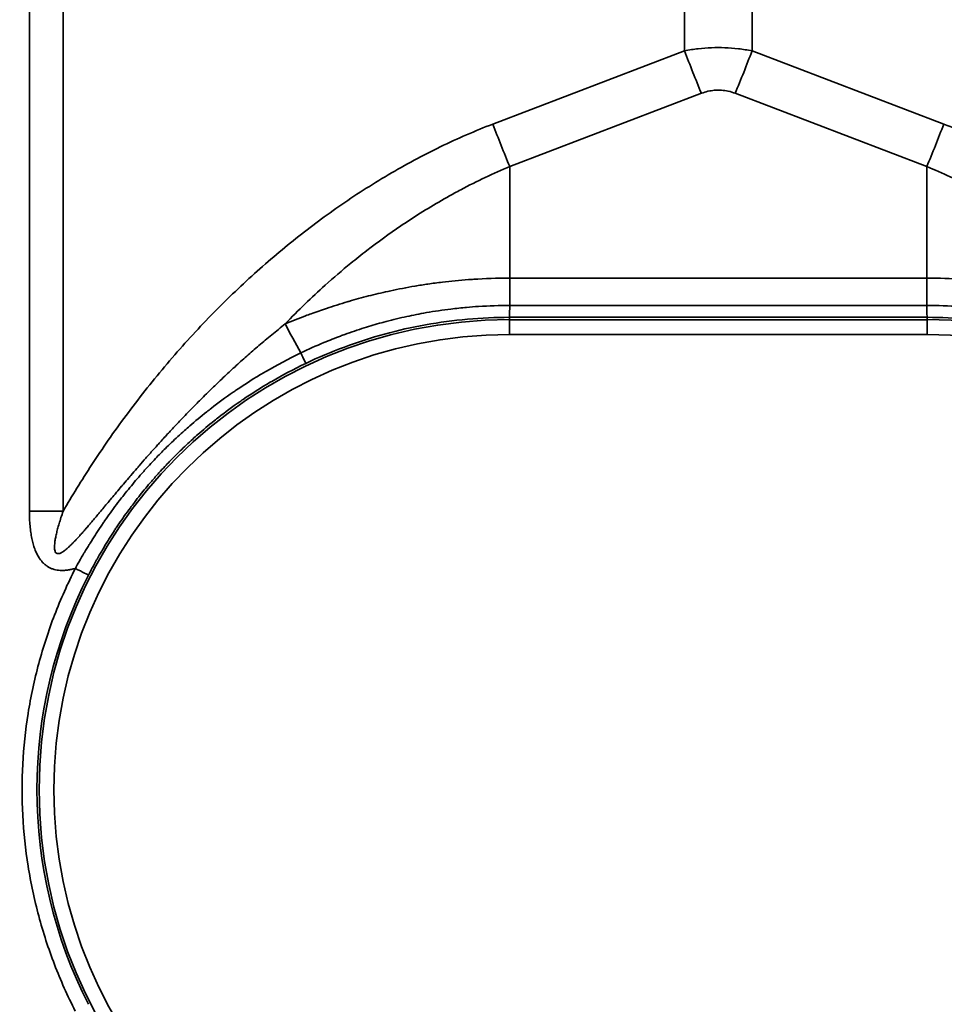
# Model space of a CAD drawing. Header units: millimetres. Extents: x -6858 to 6858, y -375 to 4365.
# Tile 75 of 97: x 1307 to 1338, y 3031 to 3064. Entities that reach past the tile are written whole.
import ezdxf

# ---------------------------------------------------------------- set-up
doc = ezdxf.new("R2010")
doc.units = ezdxf.units.MM
doc.header["$LTSCALE"] = 15
doc.layers.add('Sichtbar schmal (ISO)', color=7, linetype='Continuous', lineweight=35)

msp = doc.modelspace()

# ---------------------------------------------------------------- linework, layer by layer
at = {"layer": 'Sichtbar schmal (ISO)'}
for p, q in [((1307.581, 3047.591), (1307.581, 3218.353)), ((1308.722, 3047.591), (1308.722, 3218.353)), ((1329.712, 3063.145), (1329.712, 3202.79)), ((1331.995, 3063.145), (1331.995, 3202.79)), ((1323.237, 3060.669), (1329.712, 3063.145)), ((1331.995, 3063.145), (1338.469, 3060.669)), ((1323.808, 3059.233), (1330.283, 3061.709)), ((1331.424, 3061.709), (1337.899, 3059.233)), ((1323.808, 3059.233), (1323.808, 3055.464)), ((1337.899, 3059.233), (1337.899, 3055.464)), ((1323.808, 3055.464), (1323.808, 3054.539)), ((1337.899, 3055.464), (1323.808, 3055.464)), ((1337.899, 3055.464), (1337.899, 3054.539)), ((1323.808, 3054.539), (1337.899, 3054.539)), ((1323.798, 3054.139), (1323.798, 3054.059)), ((1323.798, 3054.139), (1337.908, 3054.139)), ((1323.798, 3054.059), (1337.908, 3054.059)), ((1323.798, 3053.559), (1323.798, 3054.059)), ((1337.908, 3054.139), (1337.908, 3054.059)), ((1337.908, 3053.559), (1337.908, 3054.059)), ((1323.798, 3053.559), (1337.908, 3053.559))]:
    msp.add_line(p, q, dxfattribs=at)
for centre, radius, start, end in [((1323.798, 3038.171), 15.889, 90, 270), ((1337.908, 3038.171), 15.889, 270, 90), ((1323.798, 3038.171), 15.389, 90, 270), ((1337.908, 3038.171), 15.389, 270, 90)]:
    msp.add_arc(centre, radius, start, end, dxfattribs=at)
for centre, major_axis, ratio, start_param, end_param in [((1330.283, 3063.171), (1.785, -4.67), 0.108522, 4.67649, 4.988987), ((1331.424, 3063.171), (-1.785, -4.67), 0.108522, 1.294198, 1.606695), ((1323.808, 3060.695), (1.785, -4.67), 0.108522, 4.67649, 4.988987), ((1337.899, 3060.695), (-1.785, -4.67), 0.108522, 1.294198, 1.606695), ((1337.903, 3054.639), (0.005, -0.5), 0.011299, 4.913682, 6.265598), ((1317.762, 3051.027), (4.777, -8.785), 0.002502, 1.788563, 1.904471), ((1316.701, 3053.032), (0.215, -0.451), 0.009156, 0.017454, 1.353205), ((1307.581, 3047.539), (-10, 0), 0.005236, 4.598022, 4.712389), ((1323.799, 3038.172), (-15.964, 0), 0.999985, 5.811298, 6.754614), ((1309.134, 3045.656), (0.445, -0.227), 0.004661, 4.714772, 6.265732)]:
    msp.add_ellipse(centre, major_axis=major_axis, ratio=ratio, start_param=start_param, end_param=end_param, dxfattribs=at)
for points, knots in [([(1329.712, 3063.145), (1329.868, 3063.174), (1330.023, 3063.198), (1330.176, 3063.215), (1330.328, 3063.232), (1330.479, 3063.243), (1330.629, 3063.249), (1330.779, 3063.254), (1330.928, 3063.254), (1331.078, 3063.249), (1331.228, 3063.243), (1331.379, 3063.232), (1331.532, 3063.215), (1331.684, 3063.197), (1331.839, 3063.174), (1331.995, 3063.145)], [0.000001, 0.000001, 0.000001, 0.000001, 0.2, 0.2, 0.2, 0.4, 0.4, 0.4, 0.6, 0.6, 0.6, 0.8, 0.8, 0.8, 1, 1, 1, 1]), ([(1330.283, 3061.709), (1330.357, 3061.737), (1330.43, 3061.759), (1330.502, 3061.776), (1330.506, 3061.777), (1330.51, 3061.778), (1330.515, 3061.779), (1330.582, 3061.794), (1330.649, 3061.805), (1330.715, 3061.811), (1330.724, 3061.812), (1330.733, 3061.813), (1330.741, 3061.813), (1330.808, 3061.818), (1330.874, 3061.819), (1330.941, 3061.815), (1330.949, 3061.814), (1330.958, 3061.814), (1330.966, 3061.813), (1331.037, 3061.808), (1331.108, 3061.798), (1331.179, 3061.782), (1331.184, 3061.781), (1331.188, 3061.78), (1331.192, 3061.779), (1331.269, 3061.762), (1331.346, 3061.739), (1331.424, 3061.709)], [0.0000019, 0.0000019, 0.0000019, 0.0000019, 0.1891043, 0.1891043, 0.1891043, 0.2, 0.2, 0.2, 0.3771024, 0.3771024, 0.3771024, 0.4, 0.4, 0.4, 0.5779916, 0.5779916, 0.5779916, 0.6, 0.6, 0.6, 0.7886048, 0.7886048, 0.7886048, 0.8, 0.8, 0.8, 1, 1, 1, 1]), ([(1308.722, 3047.591), (1309.018, 3048.1), (1309.338, 3048.623), (1309.692, 3049.164), (1310.046, 3049.706), (1310.434, 3050.266), (1310.847, 3050.823), (1311.259, 3051.379), (1311.696, 3051.933), (1312.148, 3052.47), (1312.6, 3053.007), (1313.067, 3053.526), (1313.544, 3054.024), (1314.02, 3054.521), (1314.506, 3054.995), (1314.998, 3055.446), (1315.49, 3055.897), (1315.988, 3056.323), (1316.492, 3056.727), (1316.995, 3057.132), (1317.504, 3057.513), (1318.038, 3057.884), (1318.571, 3058.255), (1319.129, 3058.615), (1319.704, 3058.955), (1320.28, 3059.294), (1320.872, 3059.613), (1321.463, 3059.9), (1322.054, 3060.187), (1322.643, 3060.442), (1323.237, 3060.669)], [0, 0, 0, 0, 0.1, 0.1, 0.1, 0.2, 0.2, 0.2, 0.3, 0.3, 0.3, 0.4, 0.4, 0.4, 0.5, 0.5, 0.5, 0.6, 0.6, 0.6, 0.7, 0.7, 0.7, 0.8, 0.8, 0.8, 0.9, 0.9, 0.9, 1, 1, 1, 1]), ([(1338.469, 3060.669), (1339.061, 3060.443), (1340.241, 3059.932), (1341.995, 3058.99), (1343.741, 3057.867), (1345.456, 3056.567), (1347.077, 3055.136), (1348.509, 3053.685), (1349.721, 3052.3), (1350.737, 3051.008), (1351.596, 3049.807), (1352.333, 3048.683), (1352.776, 3047.95), (1352.985, 3047.591)], [0, 0, 0, 0, 0.0909091, 0.1818182, 0.2727273, 0.3636364, 0.4545455, 0.5454545, 0.6363636, 0.7272727, 0.8181818, 0.9090909, 0.9999999, 0.9999999, 0.9999999, 0.9999999]), ([(1316.218, 3053.915), (1316.44, 3054.146), (1316.666, 3054.372), (1316.895, 3054.593), (1317.118, 3054.808), (1317.344, 3055.019), (1317.571, 3055.222), (1317.857, 3055.479), (1318.145, 3055.725), (1318.439, 3055.966), (1318.618, 3056.112), (1318.799, 3056.256), (1318.984, 3056.399), (1319.352, 3056.682), (1319.735, 3056.96), (1320.129, 3057.227), (1320.259, 3057.315), (1320.39, 3057.402), (1320.522, 3057.488), (1320.988, 3057.791), (1321.468, 3058.078), (1321.95, 3058.341), (1322.019, 3058.378), (1322.087, 3058.414), (1322.155, 3058.451), (1322.705, 3058.743), (1323.256, 3059.003), (1323.808, 3059.233)], [0, 0, 0, 0, 0.101095, 0.101095, 0.101095, 0.2, 0.2, 0.2, 0.324439, 0.324439, 0.324439, 0.4, 0.4, 0.4, 0.550391, 0.550391, 0.550391, 0.6, 0.6, 0.6, 0.775239, 0.775239, 0.775239, 0.8, 0.8, 0.8, 1, 1, 1, 1]), ([(1337.899, 3059.233), (1338.425, 3059.014), (1338.952, 3058.766), (1339.476, 3058.491), (1339.543, 3058.456), (1339.61, 3058.42), (1339.678, 3058.383), (1340.133, 3058.138), (1340.586, 3057.871), (1341.037, 3057.583), (1341.171, 3057.498), (1341.304, 3057.411), (1341.436, 3057.323), (1341.82, 3057.067), (1342.202, 3056.795), (1342.58, 3056.507), (1342.776, 3056.359), (1342.972, 3056.206), (1343.165, 3056.049), (1343.476, 3055.798), (1343.782, 3055.538), (1344.082, 3055.271), (1344.333, 3055.047), (1344.579, 3054.818), (1344.821, 3054.585), (1345.047, 3054.366), (1345.27, 3054.143), (1345.489, 3053.915)], [0, 0, 0, 0, 0.2, 0.2, 0.2, 0.2257579, 0.2257579, 0.2257579, 0.4, 0.4, 0.4, 0.4514393, 0.4514393, 0.4514393, 0.6, 0.6, 0.6, 0.6768421, 0.6768421, 0.6768421, 0.8, 0.8, 0.8, 0.9032286, 0.9032286, 0.9032286, 0.9999964, 0.9999964, 0.9999964, 0.9999964]), ([(1323.808, 3055.464), (1323.375, 3055.464), (1322.968, 3055.449), (1322.59, 3055.425), (1322.532, 3055.421), (1322.474, 3055.417), (1322.418, 3055.413), (1322.105, 3055.39), (1321.812, 3055.361), (1321.535, 3055.328), (1321.367, 3055.307), (1321.204, 3055.286), (1321.046, 3055.263), (1320.897, 3055.241), (1320.753, 3055.218), (1320.612, 3055.194), (1320.323, 3055.145), (1320.051, 3055.092), (1319.79, 3055.036), (1319.759, 3055.03), (1319.727, 3055.023), (1319.696, 3055.016), (1319.469, 3054.966), (1319.25, 3054.914), (1319.037, 3054.86), (1318.812, 3054.802), (1318.593, 3054.742), (1318.375, 3054.678), (1318.357, 3054.673), (1318.339, 3054.668), (1318.321, 3054.663), (1318.085, 3054.593), (1317.85, 3054.519), (1317.615, 3054.44), (1317.442, 3054.382), (1317.269, 3054.321), (1317.096, 3054.258), (1317.035, 3054.236), (1316.974, 3054.213), (1316.913, 3054.19), (1316.68, 3054.103), (1316.448, 3054.011), (1316.218, 3053.915)], [0, 0, 0, 0, 0.111111, 0.111111, 0.111111, 0.128147, 0.128147, 0.128147, 0.222222, 0.222222, 0.222222, 0.279334, 0.279334, 0.279334, 0.333333, 0.333333, 0.333333, 0.444444, 0.444444, 0.444444, 0.457776, 0.457776, 0.457776, 0.555556, 0.555556, 0.555556, 0.658182, 0.658182, 0.658182, 0.666667, 0.666667, 0.666667, 0.777778, 0.777778, 0.777778, 0.859771, 0.859771, 0.859771, 0.888889, 0.888889, 0.888889, 1, 1, 1, 1]), ([(1345.489, 3053.915), (1345.259, 3054.011), (1345.027, 3054.103), (1344.794, 3054.19), (1344.791, 3054.191), (1344.788, 3054.192), (1344.785, 3054.194), (1344.559, 3054.278), (1344.331, 3054.359), (1344.103, 3054.436), (1344.1, 3054.437), (1344.096, 3054.438), (1344.092, 3054.44), (1343.867, 3054.515), (1343.64, 3054.587), (1343.414, 3054.654), (1343.405, 3054.657), (1343.396, 3054.66), (1343.387, 3054.662), (1343.161, 3054.729), (1342.934, 3054.792), (1342.702, 3054.851), (1342.692, 3054.854), (1342.682, 3054.857), (1342.671, 3054.859), (1342.435, 3054.92), (1342.193, 3054.977), (1341.94, 3055.032), (1341.932, 3055.033), (1341.925, 3055.035), (1341.918, 3055.036), (1341.657, 3055.092), (1341.385, 3055.145), (1341.096, 3055.194), (1340.806, 3055.243), (1340.5, 3055.288), (1340.173, 3055.327), (1340.163, 3055.329), (1340.154, 3055.33), (1340.145, 3055.331), (1339.825, 3055.369), (1339.485, 3055.401), (1339.117, 3055.425), (1339.106, 3055.425), (1339.094, 3055.426), (1339.082, 3055.427), (1338.714, 3055.45), (1338.318, 3055.464), (1337.899, 3055.464)], [0.0000001, 0.0000001, 0.0000001, 0.0000001, 0.1111111, 0.1111111, 0.1111111, 0.1126391, 0.1126391, 0.1126391, 0.2204968, 0.2204968, 0.2204968, 0.2222222, 0.2222222, 0.2222222, 0.3290761, 0.3290761, 0.3290761, 0.3333333, 0.3333333, 0.3333333, 0.439735, 0.439735, 0.439735, 0.4444444, 0.4444444, 0.4444444, 0.5524869, 0.5524869, 0.5524869, 0.5555556, 0.5555556, 0.5555556, 0.6666667, 0.6666667, 0.6666667, 0.7777778, 0.7777778, 0.7777778, 0.7808976, 0.7808976, 0.7808976, 0.8888889, 0.8888889, 0.8888889, 0.8923764, 0.8923764, 0.8923764, 1, 1, 1, 1]), ([(1316.751, 3052.936), (1317.007, 3053.059), (1317.266, 3053.175), (1317.529, 3053.285), (1317.715, 3053.362), (1317.902, 3053.436), (1318.092, 3053.507), (1318.139, 3053.525), (1318.186, 3053.542), (1318.233, 3053.56), (1318.452, 3053.639), (1318.673, 3053.714), (1318.895, 3053.784), (1319.088, 3053.845), (1319.283, 3053.903), (1319.479, 3053.956), (1319.504, 3053.963), (1319.528, 3053.97), (1319.553, 3053.976), (1319.782, 3054.038), (1320.013, 3054.095), (1320.245, 3054.147), (1320.463, 3054.196), (1320.683, 3054.24), (1320.904, 3054.28), (1320.933, 3054.285), (1320.963, 3054.291), (1320.992, 3054.296), (1321.267, 3054.344), (1321.544, 3054.385), (1321.821, 3054.419), (1321.998, 3054.44), (1322.175, 3054.459), (1322.352, 3054.475), (1322.486, 3054.487), (1322.62, 3054.497), (1322.754, 3054.506), (1323.105, 3054.528), (1323.457, 3054.539), (1323.808, 3054.539)], [0, 0, 0, 0, 0.1169327, 0.1169327, 0.1169327, 0.2, 0.2, 0.2, 0.2207313, 0.2207313, 0.2207313, 0.316456, 0.316456, 0.316456, 0.4, 0.4, 0.4, 0.4103952, 0.4103952, 0.4103952, 0.5080091, 0.5080091, 0.5080091, 0.6, 0.6, 0.6, 0.6122864, 0.6122864, 0.6122864, 0.7268324, 0.7268324, 0.7268324, 0.8, 0.8, 0.8, 0.8551648, 0.8551648, 0.8551648, 1, 1, 1, 1]), ([(1323.808, 3054.539), (1323.807, 3054.495), (1323.807, 3054.452), (1323.806, 3054.412), (1323.805, 3054.372), (1323.805, 3054.335), (1323.804, 3054.301), (1323.804, 3054.283), (1323.803, 3054.267), (1323.803, 3054.251), (1323.803, 3054.238), (1323.803, 3054.226), (1323.802, 3054.215), (1323.802, 3054.191), (1323.801, 3054.173), (1323.8, 3054.16), (1323.8, 3054.147), (1323.799, 3054.14), (1323.798, 3054.139)], [0, 0, 0, 0, 0.2, 0.2, 0.2, 0.4, 0.4, 0.4, 0.507785, 0.507785, 0.507785, 0.6, 0.6, 0.6, 0.8, 0.8, 0.8, 1, 1, 1, 1]), ([(1337.899, 3054.539), (1338.27, 3054.539), (1338.641, 3054.527), (1339.013, 3054.502), (1339.126, 3054.494), (1339.24, 3054.485), (1339.354, 3054.475), (1339.574, 3054.455), (1339.793, 3054.431), (1340.012, 3054.403), (1340.277, 3054.368), (1340.54, 3054.327), (1340.803, 3054.28), (1340.836, 3054.274), (1340.869, 3054.268), (1340.903, 3054.262), (1341.167, 3054.212), (1341.431, 3054.156), (1341.693, 3054.094), (1341.872, 3054.051), (1342.05, 3054.005), (1342.227, 3053.957), (1342.286, 3053.941), (1342.344, 3053.924), (1342.402, 3053.907), (1342.623, 3053.844), (1342.843, 3053.776), (1343.061, 3053.703), (1343.247, 3053.641), (1343.432, 3053.576), (1343.615, 3053.507), (1343.642, 3053.497), (1343.669, 3053.487), (1343.696, 3053.477), (1343.905, 3053.397), (1344.113, 3053.314), (1344.318, 3053.225), (1344.533, 3053.134), (1344.745, 3053.037), (1344.955, 3052.936)], [0, 0, 0, 0, 0.1530422, 0.1530422, 0.1530422, 0.2, 0.2, 0.2, 0.2905821, 0.2905821, 0.2905821, 0.4, 0.4, 0.4, 0.4138784, 0.4138784, 0.4138784, 0.5244223, 0.5244223, 0.5244223, 0.6, 0.6, 0.6, 0.6249172, 0.6249172, 0.6249172, 0.7194343, 0.7194343, 0.7194343, 0.8, 0.8, 0.8, 0.81183, 0.81183, 0.81183, 0.9039482, 0.9039482, 0.9039482, 0.9999995, 0.9999995, 0.9999995, 0.9999995]), ([(1316.916, 3052.581), (1317.344, 3052.785), (1317.78, 3052.97), (1318.225, 3053.135), (1318.669, 3053.301), (1319.121, 3053.446), (1319.579, 3053.572), (1320.036, 3053.697), (1320.5, 3053.802), (1320.967, 3053.886), (1321.435, 3053.971), (1321.907, 3054.034), (1322.38, 3054.076), (1322.852, 3054.118), (1323.326, 3054.139), (1323.798, 3054.139)], [0, 0, 0, 0, 0.2, 0.2, 0.2, 0.4, 0.4, 0.4, 0.6, 0.6, 0.6, 0.8, 0.8, 0.8, 1, 1, 1, 1]), ([(1337.908, 3054.139), (1338.381, 3054.139), (1338.854, 3054.118), (1339.327, 3054.076), (1339.8, 3054.034), (1340.271, 3053.971), (1340.739, 3053.886), (1341.207, 3053.802), (1341.67, 3053.697), (1342.128, 3053.572), (1342.586, 3053.447), (1343.038, 3053.301), (1343.482, 3053.135), (1343.926, 3052.97), (1344.363, 3052.785), (1344.79, 3052.581)], [0, 0, 0, 0, 0.2, 0.2, 0.2, 0.4, 0.4, 0.4, 0.6, 0.6, 0.6, 0.8, 0.8, 0.8, 1, 1, 1, 1]), ([(1316.218, 3053.915), (1316.066, 3053.793), (1315.916, 3053.672), (1315.77, 3053.551), (1315.696, 3053.49), (1315.623, 3053.428), (1315.55, 3053.367), (1315.405, 3053.246), (1315.264, 3053.124), (1315.125, 3053.003), (1315.057, 3052.944), (1314.99, 3052.885), (1314.923, 3052.826), (1314.785, 3052.704), (1314.65, 3052.581), (1314.516, 3052.459), (1314.453, 3052.401), (1314.39, 3052.344), (1314.328, 3052.286), (1314.194, 3052.162), (1314.062, 3052.037), (1313.932, 3051.913), (1313.873, 3051.856), (1313.814, 3051.799), (1313.755, 3051.742), (1313.624, 3051.615), (1313.496, 3051.488), (1313.37, 3051.363), (1313.315, 3051.307), (1313.26, 3051.253), (1313.206, 3051.198), (1313.081, 3051.072), (1312.96, 3050.947), (1312.843, 3050.826), (1312.794, 3050.775), (1312.746, 3050.725), (1312.698, 3050.675), (1312.585, 3050.555), (1312.476, 3050.44), (1312.372, 3050.329), (1312.33, 3050.284), (1312.289, 3050.239), (1312.249, 3050.196), (1312.149, 3050.087), (1312.054, 3049.983), (1311.963, 3049.883), (1311.928, 3049.844), (1311.893, 3049.805), (1311.859, 3049.767), (1311.771, 3049.669), (1311.687, 3049.575), (1311.606, 3049.484), (1311.576, 3049.45), (1311.546, 3049.416), (1311.517, 3049.383), (1311.438, 3049.294), (1311.363, 3049.208), (1311.291, 3049.124), (1311.265, 3049.094), (1311.239, 3049.065), (1311.213, 3049.035), (1311.142, 3048.953), (1311.074, 3048.874), (1311.009, 3048.797), (1310.986, 3048.771), (1310.963, 3048.745), (1310.941, 3048.719), (1310.877, 3048.643), (1310.815, 3048.57), (1310.755, 3048.5), (1310.735, 3048.476), (1310.716, 3048.453), (1310.696, 3048.43), (1310.638, 3048.361), (1310.581, 3048.294), (1310.527, 3048.229), (1310.509, 3048.208), (1310.492, 3048.188), (1310.475, 3048.167), (1310.421, 3048.103), (1310.37, 3048.041), (1310.32, 3047.982), (1310.304, 3047.963), (1310.289, 3047.945), (1310.274, 3047.927), (1310.225, 3047.868), (1310.177, 3047.812), (1310.131, 3047.757), (1310.118, 3047.74), (1310.105, 3047.724), (1310.091, 3047.709), (1310.046, 3047.654), (1310.002, 3047.602), (1309.96, 3047.551), (1309.948, 3047.537), (1309.936, 3047.523), (1309.925, 3047.509), (1309.883, 3047.459), (1309.842, 3047.411), (1309.803, 3047.364), (1309.793, 3047.352), (1309.782, 3047.34), (1309.772, 3047.328), (1309.733, 3047.281), (1309.696, 3047.237), (1309.659, 3047.194), (1309.65, 3047.184), (1309.641, 3047.173), (1309.632, 3047.162), (1309.596, 3047.12), (1309.561, 3047.079), (1309.527, 3047.04), (1309.519, 3047.03), (1309.511, 3047.021), (1309.502, 3047.011), (1309.469, 3046.972), (1309.436, 3046.935), (1309.404, 3046.899), (1309.397, 3046.89), (1309.39, 3046.882), (1309.383, 3046.874), (1309.351, 3046.838), (1309.32, 3046.803), (1309.29, 3046.77), (1309.284, 3046.763), (1309.277, 3046.755), (1309.271, 3046.748), (1309.241, 3046.715), (1309.212, 3046.683), (1309.183, 3046.653), (1309.178, 3046.646), (1309.172, 3046.64), (1309.166, 3046.634), (1309.138, 3046.604), (1309.11, 3046.575), (1309.084, 3046.547), (1309.078, 3046.542), (1309.073, 3046.536), (1309.068, 3046.531), (1309.042, 3046.504), (1309.016, 3046.478), (1308.991, 3046.453), (1308.986, 3046.449), (1308.982, 3046.444), (1308.977, 3046.44), (1308.952, 3046.416), (1308.928, 3046.393), (1308.905, 3046.371), (1308.901, 3046.368), (1308.897, 3046.364), (1308.893, 3046.361), (1308.87, 3046.34), (1308.848, 3046.32), (1308.827, 3046.302), (1308.823, 3046.299), (1308.82, 3046.296), (1308.816, 3046.294), (1308.795, 3046.276), (1308.774, 3046.26), (1308.755, 3046.246), (1308.752, 3046.244), (1308.749, 3046.241), (1308.746, 3046.239), (1308.724, 3046.223), (1308.703, 3046.21), (1308.683, 3046.198), (1308.664, 3046.187), (1308.645, 3046.177), (1308.628, 3046.17), (1308.611, 3046.163), (1308.596, 3046.158), (1308.581, 3046.155), (1308.567, 3046.152), (1308.553, 3046.151), (1308.541, 3046.152), (1308.529, 3046.153), (1308.517, 3046.155), (1308.507, 3046.16), (1308.497, 3046.165), (1308.488, 3046.171), (1308.479, 3046.18), (1308.47, 3046.19), (1308.463, 3046.201), (1308.456, 3046.216), (1308.449, 3046.23), (1308.443, 3046.248), (1308.439, 3046.269), (1308.435, 3046.29), (1308.432, 3046.314), (1308.43, 3046.341), (1308.429, 3046.369), (1308.429, 3046.4), (1308.431, 3046.434), (1308.433, 3046.467), (1308.436, 3046.504), (1308.441, 3046.544), (1308.447, 3046.584), (1308.453, 3046.628), (1308.462, 3046.674), (1308.471, 3046.72), (1308.481, 3046.77), (1308.493, 3046.822), (1308.505, 3046.874), (1308.518, 3046.928), (1308.534, 3046.986), (1308.549, 3047.044), (1308.566, 3047.104), (1308.585, 3047.168), (1308.604, 3047.232), (1308.625, 3047.299), (1308.647, 3047.369), (1308.67, 3047.44), (1308.695, 3047.514), (1308.722, 3047.591)], [0, 0, 0, 0, 0.0150967, 0.0150967, 0.0150967, 0.0227273, 0.0227273, 0.0227273, 0.0379905, 0.0379905, 0.0379905, 0.0454545, 0.0454545, 0.0454545, 0.060893, 0.060893, 0.060893, 0.0681818, 0.0681818, 0.0681818, 0.0837915, 0.0837915, 0.0837915, 0.0909091, 0.0909091, 0.0909091, 0.1067165, 0.1067165, 0.1067165, 0.1136364, 0.1136364, 0.1136364, 0.1296423, 0.1296423, 0.1296423, 0.1363636, 0.1363636, 0.1363636, 0.1525337, 0.1525337, 0.1525337, 0.1590909, 0.1590909, 0.1590909, 0.1754185, 0.1754185, 0.1754185, 0.1818182, 0.1818182, 0.1818182, 0.1983171, 0.1983171, 0.1983171, 0.2045455, 0.2045455, 0.2045455, 0.2212265, 0.2212265, 0.2212265, 0.2272727, 0.2272727, 0.2272727, 0.2441352, 0.2441352, 0.2441352, 0.25, 0.25, 0.25, 0.2670399, 0.2670399, 0.2670399, 0.2727273, 0.2727273, 0.2727273, 0.2899444, 0.2899444, 0.2899444, 0.2954545, 0.2954545, 0.2954545, 0.3128498, 0.3128498, 0.3128498, 0.3181818, 0.3181818, 0.3181818, 0.3357556, 0.3357556, 0.3357556, 0.3409091, 0.3409091, 0.3409091, 0.3586606, 0.3586606, 0.3586606, 0.3636364, 0.3636364, 0.3636364, 0.3815651, 0.3815651, 0.3815651, 0.3863636, 0.3863636, 0.3863636, 0.4044697, 0.4044697, 0.4044697, 0.4090909, 0.4090909, 0.4090909, 0.4273741, 0.4273741, 0.4273741, 0.4318182, 0.4318182, 0.4318182, 0.4502786, 0.4502786, 0.4502786, 0.4545455, 0.4545455, 0.4545455, 0.4731847, 0.4731847, 0.4731847, 0.4772727, 0.4772727, 0.4772727, 0.4960923, 0.4960923, 0.4960923, 0.5, 0.5, 0.5, 0.5189981, 0.5189981, 0.5189981, 0.5227273, 0.5227273, 0.5227273, 0.541902, 0.541902, 0.541902, 0.5454545, 0.5454545, 0.5454545, 0.5648067, 0.5648067, 0.5648067, 0.5681818, 0.5681818, 0.5681818, 0.5877117, 0.5877117, 0.5877117, 0.5909091, 0.5909091, 0.5909091, 0.6106173, 0.6106173, 0.6106173, 0.6136364, 0.6136364, 0.6136364, 0.6363636, 0.6363636, 0.6363636, 0.6590909, 0.6590909, 0.6590909, 0.6818182, 0.6818182, 0.6818182, 0.7045455, 0.7045455, 0.7045455, 0.7272727, 0.7272727, 0.7272727, 0.75, 0.75, 0.75, 0.7727273, 0.7727273, 0.7727273, 0.7954545, 0.7954545, 0.7954545, 0.8181818, 0.8181818, 0.8181818, 0.8409091, 0.8409091, 0.8409091, 0.8636364, 0.8636364, 0.8636364, 0.8863636, 0.8863636, 0.8863636, 0.9090909, 0.9090909, 0.9090909, 0.9318182, 0.9318182, 0.9318182, 0.9545455, 0.9545455, 0.9545455, 0.9772727, 0.9772727, 0.9772727, 0.9999984, 0.9999984, 0.9999984, 0.9999984]), ([(1309.134, 3045.653), (1309.175, 3045.729), (1309.22, 3045.81), (1309.268, 3045.895), (1309.27, 3045.898), (1309.271, 3045.901), (1309.273, 3045.904), (1309.32, 3045.987), (1309.37, 3046.074), (1309.424, 3046.165), (1309.429, 3046.173), (1309.433, 3046.181), (1309.438, 3046.189), (1309.49, 3046.277), (1309.546, 3046.368), (1309.605, 3046.464), (1309.614, 3046.48), (1309.624, 3046.495), (1309.634, 3046.511), (1309.69, 3046.601), (1309.749, 3046.695), (1309.812, 3046.792), (1309.828, 3046.817), (1309.844, 3046.842), (1309.861, 3046.867), (1309.92, 3046.958), (1309.983, 3047.051), (1310.049, 3047.148), (1310.073, 3047.183), (1310.097, 3047.219), (1310.123, 3047.256), (1310.185, 3047.346), (1310.25, 3047.438), (1310.318, 3047.533), (1310.353, 3047.58), (1310.388, 3047.628), (1310.423, 3047.676), (1310.488, 3047.764), (1310.556, 3047.854), (1310.626, 3047.946), (1310.673, 3048.007), (1310.72, 3048.068), (1310.77, 3048.131), (1310.836, 3048.215), (1310.905, 3048.301), (1310.977, 3048.389), (1311.04, 3048.465), (1311.104, 3048.542), (1311.17, 3048.621), (1311.238, 3048.7), (1311.308, 3048.781), (1311.38, 3048.863), (1311.462, 3048.956), (1311.547, 3049.051), (1311.636, 3049.147), (1311.703, 3049.22), (1311.773, 3049.294), (1311.844, 3049.369), (1311.951, 3049.48), (1312.062, 3049.594), (1312.18, 3049.71), (1312.245, 3049.775), (1312.312, 3049.84), (1312.38, 3049.906), (1312.519, 3050.038), (1312.664, 3050.173), (1312.818, 3050.31), (1312.878, 3050.364), (1312.94, 3050.418), (1313.003, 3050.473), (1313.181, 3050.627), (1313.37, 3050.785), (1313.571, 3050.945), (1313.623, 3050.986), (1313.675, 3051.026), (1313.728, 3051.067), (1313.956, 3051.244), (1314.2, 3051.424), (1314.463, 3051.606), (1314.5, 3051.632), (1314.538, 3051.658), (1314.576, 3051.684), (1314.865, 3051.88), (1315.176, 3052.079), (1315.515, 3052.278), (1315.534, 3052.289), (1315.554, 3052.3), (1315.573, 3052.312), (1315.935, 3052.522), (1316.328, 3052.733), (1316.751, 3052.936)], [0, 0, 0, 0, 0.0625, 0.0625, 0.0625, 0.0647233, 0.0647233, 0.0647233, 0.125, 0.125, 0.125, 0.1302485, 0.1302485, 0.1302485, 0.1875, 0.1875, 0.1875, 0.1967748, 0.1967748, 0.1967748, 0.25, 0.25, 0.25, 0.2636562, 0.2636562, 0.2636562, 0.3125, 0.3125, 0.3125, 0.3304667, 0.3304667, 0.3304667, 0.375, 0.375, 0.375, 0.3972406, 0.3972406, 0.3972406, 0.4375, 0.4375, 0.4375, 0.4640722, 0.4640722, 0.4640722, 0.5, 0.5, 0.5, 0.5309931, 0.5309931, 0.5309931, 0.5625, 0.5625, 0.5625, 0.5980083, 0.5980083, 0.5980083, 0.625, 0.625, 0.625, 0.6651396, 0.6651396, 0.6651396, 0.6875, 0.6875, 0.6875, 0.7323984, 0.7323984, 0.7323984, 0.75, 0.75, 0.75, 0.799824, 0.799824, 0.799824, 0.8125, 0.8125, 0.8125, 0.8672064, 0.8672064, 0.8672064, 0.875, 0.875, 0.875, 0.9341232, 0.9341232, 0.9341232, 0.9375, 0.9375, 0.9375, 0.9999998, 0.9999998, 0.9999998, 0.9999998]), ([(1309.579, 3045.429), (1309.618, 3045.505), (1309.66, 3045.586), (1309.706, 3045.672), (1309.708, 3045.675), (1309.709, 3045.678), (1309.711, 3045.681), (1309.755, 3045.764), (1309.802, 3045.85), (1309.853, 3045.942), (1309.857, 3045.95), (1309.862, 3045.958), (1309.866, 3045.966), (1309.915, 3046.053), (1309.967, 3046.144), (1310.023, 3046.239), (1310.032, 3046.255), (1310.041, 3046.27), (1310.05, 3046.286), (1310.103, 3046.376), (1310.159, 3046.468), (1310.218, 3046.564), (1310.233, 3046.589), (1310.249, 3046.614), (1310.264, 3046.639), (1310.321, 3046.729), (1310.38, 3046.821), (1310.442, 3046.917), (1310.465, 3046.952), (1310.488, 3046.987), (1310.512, 3047.023), (1310.571, 3047.112), (1310.633, 3047.203), (1310.698, 3047.296), (1310.73, 3047.343), (1310.763, 3047.39), (1310.797, 3047.438), (1310.859, 3047.524), (1310.923, 3047.613), (1310.991, 3047.703), (1311.035, 3047.763), (1311.081, 3047.824), (1311.128, 3047.885), (1311.191, 3047.968), (1311.257, 3048.053), (1311.326, 3048.139), (1311.386, 3048.214), (1311.447, 3048.289), (1311.511, 3048.366), (1311.576, 3048.445), (1311.643, 3048.524), (1311.712, 3048.605), (1311.791, 3048.696), (1311.872, 3048.788), (1311.958, 3048.883), (1312.022, 3048.954), (1312.089, 3049.027), (1312.158, 3049.101), (1312.261, 3049.21), (1312.368, 3049.322), (1312.481, 3049.435), (1312.544, 3049.498), (1312.608, 3049.562), (1312.675, 3049.627), (1312.808, 3049.756), (1312.948, 3049.888), (1313.097, 3050.023), (1313.155, 3050.075), (1313.215, 3050.128), (1313.276, 3050.182), (1313.448, 3050.333), (1313.631, 3050.487), (1313.826, 3050.643), (1313.876, 3050.683), (1313.926, 3050.722), (1313.978, 3050.763), (1314.199, 3050.935), (1314.436, 3051.111), (1314.691, 3051.288), (1314.727, 3051.313), (1314.764, 3051.338), (1314.801, 3051.364), (1315.082, 3051.555), (1315.384, 3051.748), (1315.713, 3051.942), (1315.732, 3051.953), (1315.751, 3051.964), (1315.77, 3051.975), (1316.121, 3052.179), (1316.504, 3052.384), (1316.916, 3052.581)], [0, 0, 0, 0, 0.0625, 0.0625, 0.0625, 0.0647245, 0.0647245, 0.0647245, 0.125, 0.125, 0.125, 0.1302499, 0.1302499, 0.1302499, 0.1875, 0.1875, 0.1875, 0.1967754, 0.1967754, 0.1967754, 0.25, 0.25, 0.25, 0.2636569, 0.2636569, 0.2636569, 0.3125, 0.3125, 0.3125, 0.3304671, 0.3304671, 0.3304671, 0.375, 0.375, 0.375, 0.3972409, 0.3972409, 0.3972409, 0.4375, 0.4375, 0.4375, 0.4640726, 0.4640726, 0.4640726, 0.5, 0.5, 0.5, 0.5309933, 0.5309933, 0.5309933, 0.5625, 0.5625, 0.5625, 0.5980084, 0.5980084, 0.5980084, 0.625, 0.625, 0.625, 0.6651395, 0.6651395, 0.6651395, 0.6875, 0.6875, 0.6875, 0.7323983, 0.7323983, 0.7323983, 0.75, 0.75, 0.75, 0.7998237, 0.7998237, 0.7998237, 0.8125, 0.8125, 0.8125, 0.8672061, 0.8672061, 0.8672061, 0.875, 0.875, 0.875, 0.9341224, 0.9341224, 0.9341224, 0.9375, 0.9375, 0.9375, 1, 1, 1, 1])]:
    msp.add_open_spline(points, degree=3, knots=knots, dxfattribs=at)
for points in [[(1309.134, 3045.653), (1309.087, 3045.64), (1308.996, 3045.618), (1308.865, 3045.595), (1308.74, 3045.584), (1308.623, 3045.585), (1308.514, 3045.596), (1308.413, 3045.619), (1308.319, 3045.651), (1308.231, 3045.694), (1308.146, 3045.749), (1308.059, 3045.822), (1307.974, 3045.915), (1307.895, 3046.028), (1307.823, 3046.161), (1307.759, 3046.311), (1307.705, 3046.48), (1307.66, 3046.666), (1307.626, 3046.868), (1307.6, 3047.088), (1307.584, 3047.327), (1307.581, 3047.501), (1307.581, 3047.591)], [(1309.131, 3030.692), (1308.869, 3031.206), (1308.401, 3032.256), (1307.867, 3033.9), (1307.508, 3035.59), (1307.327, 3037.309), (1307.327, 3039.037), (1307.509, 3040.755), (1307.868, 3042.445), (1308.404, 3044.09), (1308.872, 3045.139), (1309.134, 3045.653)]]:
    msp.add_open_spline(points, degree=3, dxfattribs=at)

doc.saveas('drawing.dxf')
